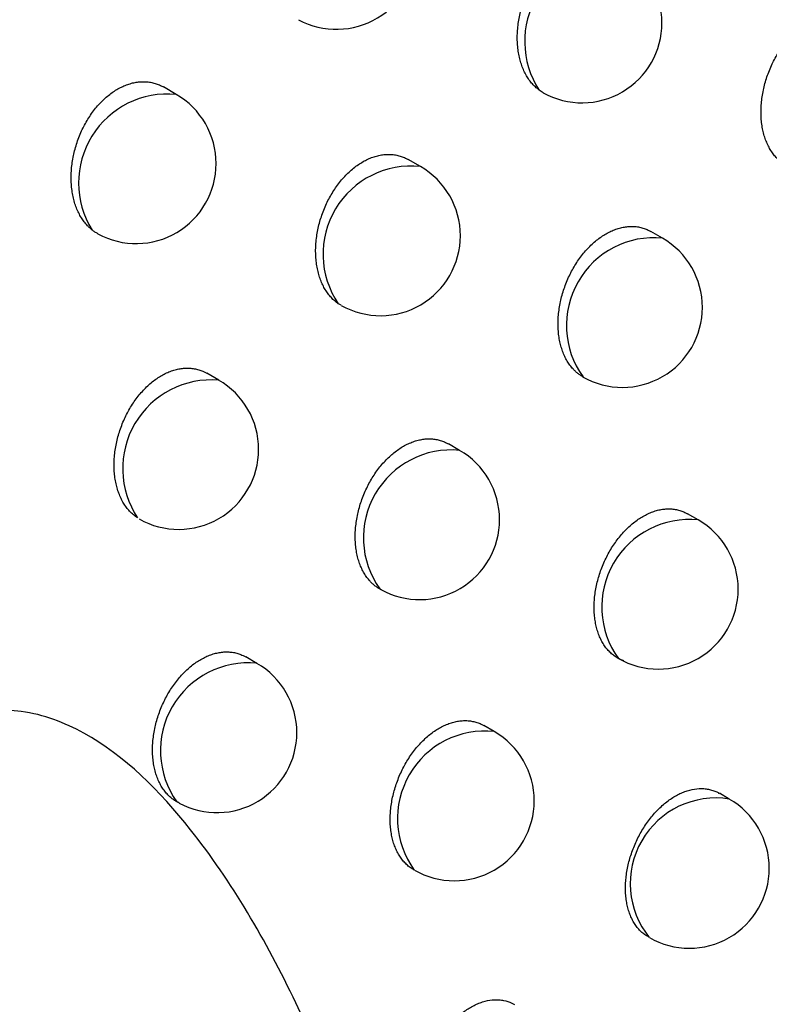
# Model space of a CAD drawing. Header units: millimetres. Extents: x -0.387 to 0.594, y -0.166 to 0.447.
# Tile 72 of 109: x 0.441 to 0.446, y -0.049 to -0.043. Entities that reach past the tile are written whole.
import ezdxf

# ---------------------------------------------------------------- set-up
doc = ezdxf.new("R2010")
doc.units = ezdxf.units.MM
doc.layers.add('FORMAT', color=7, linetype='Continuous')

msp = doc.modelspace()

# ---------------------------------------------------------------- linework, layer by layer
at = {"layer": 'FORMAT', "color": 7, "linetype": 'Continuous', "lineweight": 25}
for p, q in [((0.442124, -0.043226), (0.442045, -0.04318)), ((0.44442, -0.043216), (0.444395, -0.0432)), ((0.443652, -0.043677), (0.443576, -0.043634)), ((0.445166, -0.044125), (0.445094, -0.044084)), ((0.443157, -0.044545), (0.443139, -0.044535)), ((0.44239, -0.045013), (0.442316, -0.04497)), ((0.443897, -0.045452), (0.443827, -0.045411)), ((0.44539, -0.045887), (0.445323, -0.045848)), ((0.443407, -0.046323), (0.443397, -0.046318)), ((0.442629, -0.046784), (0.442559, -0.046743)), ((0.444114, -0.04721), (0.444048, -0.047172)), ((0.445584, -0.047632), (0.445522, -0.047596)), ((0.442145, -0.047658), (0.442129, -0.04765))]:
    msp.add_line(p, q, dxfattribs=at)
for centre, radius, start, end in [((0.443127, -0.042319), 0.0005, 241.685322, 0.000988), ((0.444857, -0.042896), 0.0005528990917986, 84.164701, 213.341508), ((0.444663, -0.042779), 0.0005, 0.000988, 60.003677), ((0.444663, -0.042779), 0.0005, 240.853669, 0.000988), ((0.44207, -0.04378), 0.0005562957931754, 84.519375, 211.972793), ((0.441874, -0.043659), 0.0005, 0.000988, 60.003677), ((0.441874, -0.043659), 0.0005, 241.354653, 0.000988), ((0.443593, -0.044225), 0.0005505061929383, 83.920027, 214.299621), ((0.443402, -0.04411), 0.0005, 0.000988, 60.003677), ((0.443402, -0.04411), 0.0005, 240.625517, 0.000988), ((0.445114, -0.044671), 0.0005487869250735, 84.533618, 215.842787), ((0.444916, -0.044558), 0.0005, 0.000988, 60.003677), ((0.444916, -0.044558), 0.0005, 240.064117, 0.000988), ((0.442344, -0.045566), 0.000554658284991, 85.155036, 213.805505), ((0.44214, -0.045446), 0.0005, 0.000988, 60.003677), ((0.44214, -0.045446), 0.0005, 240.373368, 0.000988), ((0.443845, -0.045999), 0.0005496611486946, 84.546463, 215.460891), ((0.443647, -0.045885), 0.0005, 0.000988, 60.003677), ((0.443647, -0.045885), 0.0005, 240.993247, 0.000988), ((0.445334, -0.046432), 0.0005478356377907, 84.124951, 215.882403), ((0.44514, -0.04632), 0.0005, 0.000988, 60.003677), ((0.44514, -0.04632), 0.0005, 240.003677, 0.000988), ((0.442575, -0.04733), 0.0005491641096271, 84.43265, 215.574704), ((0.442379, -0.047217), 0.0005, 0.000988, 60.003677), ((0.442379, -0.047217), 0.0005, 241.938792, 0.000988), ((0.444056, -0.047754), 0.0005471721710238, 83.969324, 216.03803), ((0.443864, -0.047643), 0.0005, 0.000988, 60.003677), ((0.443864, -0.047643), 0.0005, 240.003677, 0.000988), ((0.4455, -0.048161), 0.0005355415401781, 80.995047, 219.012307), ((0.445334, -0.048065), 0.0005, 0.000988, 60.003677), ((0.445334, -0.048065), 0.0005, 240.003677, 0.000988)]:
    msp.add_arc(centre, radius, start, end, dxfattribs=at)
for points, knots in [([(0.4221624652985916, -0.0459381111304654), (0.4244049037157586, -0.044404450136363), (0.4288900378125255, -0.0413369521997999), (0.437036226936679, -0.0359440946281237), (0.4460722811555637, -0.03013338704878), (0.4528716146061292, -0.0259167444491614), (0.4559995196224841, -0.0239769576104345)], [0, 0, 0, 0, 0.2011493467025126, 0.4023217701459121, 0.7250494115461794, 0.9999999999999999, 0.9999999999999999, 0.9999999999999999, 0.9999999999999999]), ([(0.457186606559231, -0.0268975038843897), (0.4566036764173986, -0.0273278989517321), (0.4536888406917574, -0.0294800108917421), (0.4470880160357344, -0.0345316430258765), (0.4393309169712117, -0.0408693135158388), (0.4330485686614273, -0.0463311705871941), (0.4294839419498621, -0.0495182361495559), (0.4277140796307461, -0.0511394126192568), (0.42682910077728, -0.0519500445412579)], [0, 0, 0, 0, 0.0561086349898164, 0.2805609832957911, 0.6399562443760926, 0.8199378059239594, 0.9099640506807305, 1, 1, 1, 1]), ([(0.4596334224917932, -0.0366857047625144), (0.4570056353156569, -0.0392502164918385), (0.451761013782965, -0.0443685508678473), (0.4465557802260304, -0.0496567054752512), (0.4439585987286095, -0.0522952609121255)], [0, 0, 0, 0, 0.5010441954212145, 1, 1, 1, 1]), ([(0.4443952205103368, -0.0431998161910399), (0.4443886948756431, -0.043194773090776), (0.4443756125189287, -0.043184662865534), (0.4443563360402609, -0.0431657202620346), (0.4443373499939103, -0.0431432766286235), (0.444319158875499, -0.0431165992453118), (0.4443029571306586, -0.0430870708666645), (0.4442890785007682, -0.0430550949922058), (0.4442776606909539, -0.0430210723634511), (0.4442687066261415, -0.0429850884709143), (0.4442622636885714, -0.0429469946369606), (0.4442585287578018, -0.0429075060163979), (0.4442575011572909, -0.0428671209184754), (0.4442591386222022, -0.0428259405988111), (0.4442635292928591, -0.042783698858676), (0.4442706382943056, -0.042741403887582), (0.4442803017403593, -0.0426995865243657), (0.4442924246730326, -0.042658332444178), (0.4443071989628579, -0.0426172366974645), (0.444324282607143, -0.0425774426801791), (0.4443433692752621, -0.042539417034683), (0.4443643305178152, -0.0425031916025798), (0.4443874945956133, -0.0424683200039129), (0.4444122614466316, -0.0424358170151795), (0.4444382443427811, -0.0424060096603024), (0.4444653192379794, -0.0423788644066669), (0.4444938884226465, -0.0423540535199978), (0.4445232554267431, -0.0423322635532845), (0.4445530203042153, -0.0423136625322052), (0.4445830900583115, -0.0422981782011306), (0.4446138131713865, -0.0422856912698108), (0.4446445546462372, -0.0422765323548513), (0.4446749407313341, -0.0422707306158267), (0.4447049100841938, -0.0422682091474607), (0.4447346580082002, -0.0422690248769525), (0.4447636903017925, -0.0422732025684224), (0.4447916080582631, -0.0422807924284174), (0.4448158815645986, -0.0422901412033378), (0.4448302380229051, -0.0422983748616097), (0.444836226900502, -0.0423018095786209)], [0, 0, 0, 0, 0.0227250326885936, 0.0455583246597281, 0.0728247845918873, 0.1002766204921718, 0.1283097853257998, 0.1565425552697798, 0.1841708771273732, 0.2119893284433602, 0.2404073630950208, 0.269032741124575, 0.2967701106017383, 0.324701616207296, 0.3532490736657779, 0.3820110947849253, 0.4095355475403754, 0.4372554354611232, 0.4655976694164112, 0.4941575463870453, 0.5212311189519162, 0.5484977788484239, 0.576378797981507, 0.6044742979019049, 0.631069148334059, 0.657852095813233, 0.6852305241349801, 0.7128154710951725, 0.7391280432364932, 0.7656235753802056, 0.7926944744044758, 0.8199632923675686, 0.8463134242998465, 0.8728436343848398, 0.899937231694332, 0.9272234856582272, 0.9539075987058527, 0.9807722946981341, 1, 1, 1, 1]), ([(0.4459330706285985, -0.0436663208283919), (0.4459233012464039, -0.0436598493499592), (0.4459036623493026, -0.043646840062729), (0.4458789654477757, -0.0436231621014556), (0.445857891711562, -0.0435978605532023), (0.445840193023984, -0.0435713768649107), (0.4458245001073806, -0.0435420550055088), (0.4458111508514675, -0.0435103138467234), (0.4458002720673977, -0.0434765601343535), (0.4457918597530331, -0.0434408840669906), (0.4457859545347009, -0.0434031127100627), (0.4457827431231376, -0.0433639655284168), (0.4457822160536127, -0.0433239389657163), (0.4457843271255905, -0.0432831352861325), (0.4457891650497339, -0.0432412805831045), (0.4457966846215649, -0.0431993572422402), (0.4458067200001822, -0.0431578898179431), (0.4458191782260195, -0.0431169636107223), (0.4458342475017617, -0.0430761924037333), (0.4458515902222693, -0.0430366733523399), (0.4458709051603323, -0.04299886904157), (0.4458920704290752, -0.042962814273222), (0.4459153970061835, -0.0429280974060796), (0.4459403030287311, -0.0428956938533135), (0.445966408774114, -0.0428659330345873), (0.4459935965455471, -0.0428387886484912), (0.4460222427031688, -0.0428139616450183), (0.4460516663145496, -0.0427921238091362), (0.4460814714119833, -0.0427734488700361), (0.4461115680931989, -0.0427578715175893), (0.4461422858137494, -0.0427452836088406), (0.44617298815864, -0.0427360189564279), (0.4462033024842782, -0.0427301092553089), (0.4462331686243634, -0.0427274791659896), (0.4462627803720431, -0.0427281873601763), (0.4462916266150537, -0.0427322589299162), (0.4463193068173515, -0.042739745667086), (0.4463431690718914, -0.0427489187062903), (0.4463571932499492, -0.0427569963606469), (0.4463629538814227, -0.0427603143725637)], [0, 0, 0, 0, 0.0324047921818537, 0.065141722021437, 0.0918324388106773, 0.1187052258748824, 0.1461495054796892, 0.1737902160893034, 0.2007780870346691, 0.2279519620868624, 0.2557124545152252, 0.2836757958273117, 0.3107509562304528, 0.3380154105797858, 0.3658799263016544, 0.3939532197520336, 0.4208500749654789, 0.447937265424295, 0.4756296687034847, 0.5035333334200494, 0.5300559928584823, 0.5567670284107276, 0.5840766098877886, 0.6115948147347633, 0.6377206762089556, 0.6640307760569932, 0.6909237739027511, 0.7180187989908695, 0.7439117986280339, 0.7699847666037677, 0.7966238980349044, 0.8234578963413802, 0.8493858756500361, 0.8754914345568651, 0.9021532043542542, 0.9290054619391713, 0.9552158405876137, 0.9816042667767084, 1, 1, 1, 1]), ([(0.4415985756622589, -0.0440740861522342), (0.441593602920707, -0.0440699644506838), (0.4415836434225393, -0.0440617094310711), (0.4415670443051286, -0.0440452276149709), (0.441549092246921, -0.0440241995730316), (0.4415306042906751, -0.0439974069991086), (0.4415140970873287, -0.0439677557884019), (0.4414999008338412, -0.0439356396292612), (0.4414881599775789, -0.0439014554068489), (0.441478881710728, -0.043865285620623), (0.4414721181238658, -0.0438269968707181), (0.4414680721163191, -0.0437873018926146), (0.4414667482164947, -0.0437467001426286), (0.4414681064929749, -0.0437052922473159), (0.4414722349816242, -0.0436628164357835), (0.4414791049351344, -0.0436202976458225), (0.4414885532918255, -0.0435782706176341), (0.4415004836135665, -0.0435368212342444), (0.4415150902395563, -0.0434955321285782), (0.4415320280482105, -0.0434555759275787), (0.4415509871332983, -0.0434174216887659), (0.4415718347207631, -0.0433810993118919), (0.4415949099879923, -0.0433461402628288), (0.4416196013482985, -0.0433135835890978), (0.4416455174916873, -0.0432837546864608), (0.4416725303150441, -0.0432566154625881), (0.441701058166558, -0.0432318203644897), (0.4417303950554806, -0.0432100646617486), (0.4417601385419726, -0.0431915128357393), (0.4417901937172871, -0.0431760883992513), (0.4418209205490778, -0.0431636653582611), (0.4418516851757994, -0.0431545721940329), (0.4418821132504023, -0.0431488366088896), (0.4419121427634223, -0.0431463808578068), (0.441941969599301, -0.0431472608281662), (0.4419711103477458, -0.0431515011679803), (0.4419991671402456, -0.0431591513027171), (0.4420236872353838, -0.0431686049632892), (0.4420382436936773, -0.0431769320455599), (0.4420443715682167, -0.0431804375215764)], [0, 0, 0, 0, 0.0177251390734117, 0.0355002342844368, 0.0630661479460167, 0.0908190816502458, 0.1191581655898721, 0.1476983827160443, 0.1756668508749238, 0.2038276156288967, 0.2325947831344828, 0.2615716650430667, 0.2896619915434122, 0.317949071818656, 0.3468607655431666, 0.3759902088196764, 0.4038445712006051, 0.4318971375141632, 0.4605814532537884, 0.4894869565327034, 0.5168414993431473, 0.5443916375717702, 0.5725646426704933, 0.6009553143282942, 0.6277800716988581, 0.6547948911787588, 0.6824116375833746, 0.7102372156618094, 0.7367497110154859, 0.763446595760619, 0.7907232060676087, 0.8181991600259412, 0.84475145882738, 0.8714849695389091, 0.8987850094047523, 0.9262786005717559, 0.9531970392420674, 0.9802972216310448, 0.9999999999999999, 0.9999999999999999, 0.9999999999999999, 0.9999999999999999]), ([(0.4431385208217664, -0.0445349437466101), (0.4431308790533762, -0.0445293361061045), (0.4431155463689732, -0.0445180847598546), (0.4430943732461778, -0.0444974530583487), (0.4430746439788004, -0.0444740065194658), (0.4430566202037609, -0.0444473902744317), (0.443040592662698, -0.0444179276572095), (0.4430268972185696, -0.0443860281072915), (0.4430156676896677, -0.0443520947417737), (0.4430069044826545, -0.044316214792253), (0.4430006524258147, -0.044278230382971), (0.4429971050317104, -0.0442388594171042), (0.4429962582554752, -0.0441985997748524), (0.4429980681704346, -0.0441575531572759), (0.4430026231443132, -0.044115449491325), (0.4430098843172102, -0.0440732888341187), (0.4430196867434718, -0.0440315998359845), (0.4430319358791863, -0.0439904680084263), (0.4430468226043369, -0.0439494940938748), (0.4430640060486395, -0.0439098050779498), (0.4430831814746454, -0.0438718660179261), (0.4431042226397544, -0.0438357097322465), (0.4431274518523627, -0.0438009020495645), (0.4431522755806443, -0.0437684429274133), (0.4431783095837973, -0.0437386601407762), (0.4432054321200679, -0.0437115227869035), (0.4432340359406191, -0.0436867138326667), (0.4432634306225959, -0.0436649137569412), (0.4432932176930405, -0.0436462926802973), (0.4433233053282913, -0.0436307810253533), (0.4433540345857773, -0.043618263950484), (0.443384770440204, -0.0436090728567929), (0.4434151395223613, -0.0436032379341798), (0.4434450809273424, -0.0436006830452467), (0.4434747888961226, -0.0436014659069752), (0.4435037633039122, -0.0436056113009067), (0.4435316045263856, -0.0436131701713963), (0.4435557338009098, -0.0436224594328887), (0.4435699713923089, -0.0436306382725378), (0.4435758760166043, -0.043634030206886)], [0, 0, 0, 0, 0.0261514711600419, 0.052471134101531, 0.0795373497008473, 0.1067878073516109, 0.1346162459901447, 0.162643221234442, 0.1900469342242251, 0.2176393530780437, 0.2458269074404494, 0.2742202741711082, 0.301723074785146, 0.3294183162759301, 0.3577239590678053, 0.386242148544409, 0.4135425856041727, 0.4410366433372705, 0.4691469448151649, 0.4974726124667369, 0.5243492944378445, 0.551417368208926, 0.5790940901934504, 0.6069831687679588, 0.6334117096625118, 0.660026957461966, 0.6872331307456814, 0.7146441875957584, 0.7408100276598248, 0.7671577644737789, 0.7940775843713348, 0.8211942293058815, 0.8473981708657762, 0.8737813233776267, 0.9007253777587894, 0.9278613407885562, 0.9543813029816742, 0.9810809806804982, 1, 1, 1, 1]), ([(0.441634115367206, -0.0440972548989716), (0.4416279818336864, -0.0440939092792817), (0.4416156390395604, -0.0440871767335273), (0.4416042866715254, -0.0440784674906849), (0.4415985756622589, -0.0440740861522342)], [0, 0, 0, 0, 0.496932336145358, 0.9999999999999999, 0.9999999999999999, 0.9999999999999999, 0.9999999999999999]), ([(0.4446693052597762, -0.0449927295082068), (0.4446636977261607, -0.0449894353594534), (0.4446524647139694, -0.0449828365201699), (0.444636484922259, -0.044971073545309), (0.4446211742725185, -0.044957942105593), (0.4446045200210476, -0.044941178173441), (0.4445870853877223, -0.0449200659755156), (0.4445695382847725, -0.0448936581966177), (0.4445540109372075, -0.0448643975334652), (0.4445408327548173, -0.0448327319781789), (0.4445301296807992, -0.0447990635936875), (0.4445218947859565, -0.0447634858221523), (0.4445161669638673, -0.0447258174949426), (0.4445131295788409, -0.0446867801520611), (0.4445127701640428, -0.044646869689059), (0.4445150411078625, -0.0446061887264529), (0.4445200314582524, -0.0445644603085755), (0.444527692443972, -0.044522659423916), (0.4445378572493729, -0.0444813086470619), (0.4445504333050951, -0.0444404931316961), (0.4445656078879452, -0.044399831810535), (0.4445830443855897, -0.0443604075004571), (0.4446024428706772, -0.0443226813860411), (0.4446236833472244, -0.0442866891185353), (0.4446470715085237, -0.044252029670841), (0.4446720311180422, -0.0442196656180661), (0.4446981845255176, -0.0441899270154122), (0.444725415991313, -0.044162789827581), (0.4447540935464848, -0.044137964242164), (0.4447835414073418, -0.0441161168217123), (0.44481336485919, -0.0440974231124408), (0.4448434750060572, -0.0440818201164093), (0.4448741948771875, -0.0440692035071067), (0.4449048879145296, -0.0440599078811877), (0.4449351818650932, -0.0440539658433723), (0.4449650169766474, -0.0440513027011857), (0.4449945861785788, -0.0440519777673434), (0.4450233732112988, -0.0440560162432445), (0.4450509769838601, -0.044063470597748), (0.4450747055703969, -0.044072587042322), (0.4450886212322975, -0.0440806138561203), (0.4450943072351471, -0.0440838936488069)], [0, 0, 0, 0, 0.0180245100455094, 0.0361067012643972, 0.0543652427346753, 0.0726832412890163, 0.0991555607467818, 0.1258086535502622, 0.153029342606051, 0.1804451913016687, 0.2071939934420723, 0.2341272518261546, 0.2616422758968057, 0.2893584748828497, 0.3161865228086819, 0.3432020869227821, 0.3708119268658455, 0.398628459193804, 0.4252876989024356, 0.4521354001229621, 0.4795820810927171, 0.5072377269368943, 0.5335462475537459, 0.5600413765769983, 0.5871291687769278, 0.614423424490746, 0.6403614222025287, 0.6664821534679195, 0.6931808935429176, 0.7200799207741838, 0.7458017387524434, 0.7717023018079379, 0.7981652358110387, 0.8248217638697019, 0.8505786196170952, 0.8765120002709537, 0.902998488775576, 0.9296744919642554, 0.9556976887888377, 0.9818978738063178, 1, 1, 1, 1]), ([(0.4418827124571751, -0.0458741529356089), (0.4418738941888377, -0.0458680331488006), (0.4418561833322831, -0.0458557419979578), (0.4418330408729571, -0.0458333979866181), (0.4418125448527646, -0.0458089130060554), (0.4417946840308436, -0.0457823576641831), (0.4417788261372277, -0.0457529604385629), (0.4417653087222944, -0.0457211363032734), (0.441754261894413, -0.0456872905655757), (0.4417456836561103, -0.0456515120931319), (0.4417396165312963, -0.0456136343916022), (0.4417362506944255, -0.045574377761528), (0.4417355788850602, -0.0455342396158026), (0.4417375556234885, -0.0454933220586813), (0.4417422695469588, -0.0454513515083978), (0.4417496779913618, -0.0454093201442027), (0.4417596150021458, -0.0453677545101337), (0.4417719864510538, -0.0453267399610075), (0.4417869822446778, -0.0452858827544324), (0.4418042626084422, -0.0452462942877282), (0.4418235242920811, -0.0452084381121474), (0.4418446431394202, -0.0451723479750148), (0.4418679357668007, -0.0451376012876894), (0.4418928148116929, -0.0451051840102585), (0.4419188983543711, -0.0450754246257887), (0.4419460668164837, -0.0450482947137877), (0.4419747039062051, -0.0450234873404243), (0.4420041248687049, -0.0450016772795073), (0.442033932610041, -0.0449830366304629), (0.4420640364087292, -0.0449674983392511), (0.4420947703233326, -0.0449549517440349), (0.4421254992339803, -0.0449457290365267), (0.4421558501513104, -0.0449398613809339), (0.4421857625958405, -0.0449372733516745), (0.4422154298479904, -0.044938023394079), (0.4422443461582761, -0.044942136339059), (0.442272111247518, -0.0449496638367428), (0.4422961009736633, -0.0449588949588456), (0.442310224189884, -0.0449670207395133), (0.4423160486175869, -0.0449703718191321)], [0, 0, 0, 0, 0.0296365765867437, 0.0595229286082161, 0.0863847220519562, 0.1134295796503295, 0.1410489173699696, 0.1688656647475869, 0.1960420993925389, 0.2234057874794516, 0.2513600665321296, 0.2795185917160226, 0.3067850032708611, 0.3342421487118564, 0.3623041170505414, 0.3905766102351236, 0.4176508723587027, 0.4449169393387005, 0.4727931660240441, 0.500882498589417, 0.5275586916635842, 0.5544245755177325, 0.5818934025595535, 0.609572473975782, 0.6358293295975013, 0.662271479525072, 0.6892999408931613, 0.7165316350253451, 0.7425441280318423, 0.7687374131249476, 0.79549936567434, 0.8224570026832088, 0.8485078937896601, 0.8747370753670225, 0.901524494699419, 0.9285030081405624, 0.9548527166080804, 0.9813812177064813, 1, 1, 1, 1]), ([(0.4434066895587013, -0.0463232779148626), (0.4434003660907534, -0.0463198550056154), (0.4433876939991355, -0.0463129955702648), (0.4433697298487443, -0.046300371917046), (0.4433525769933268, -0.0462860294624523), (0.4433348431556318, -0.0462682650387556), (0.4433170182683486, -0.0462465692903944), (0.443299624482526, -0.046220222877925), (0.4432842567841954, -0.04619102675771), (0.4432712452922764, -0.0461594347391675), (0.4432607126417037, -0.0461258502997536), (0.4432526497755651, -0.0460903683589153), (0.4432470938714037, -0.0460528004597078), (0.4432442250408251, -0.0460138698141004), (0.4432440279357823, -0.0459740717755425), (0.4432464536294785, -0.0459335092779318), (0.4432515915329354, -0.0458919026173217), (0.4432593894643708, -0.045850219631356), (0.4432696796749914, -0.0458089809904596), (0.4432823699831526, -0.0457682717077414), (0.4432976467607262, -0.0457277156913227), (0.4433151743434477, -0.0456883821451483), (0.4433346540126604, -0.0456507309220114), (0.4433559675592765, -0.0456147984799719), (0.4433794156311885, -0.0455801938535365), (0.4434044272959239, -0.0455478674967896), (0.4434306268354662, -0.0455181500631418), (0.4434579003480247, -0.0454910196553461), (0.4434866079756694, -0.0454661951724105), (0.4435160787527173, -0.045444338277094), (0.4435459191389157, -0.0454256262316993), (0.44357604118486, -0.0454099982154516), (0.4436067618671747, -0.0453973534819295), (0.4436374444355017, -0.0453880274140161), (0.443667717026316, -0.0453820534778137), (0.4436975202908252, -0.0453793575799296), (0.4437270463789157, -0.0453799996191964), (0.4437557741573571, -0.0453840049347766), (0.4437833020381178, -0.0453914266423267), (0.4438069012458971, -0.0454004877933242), (0.4438207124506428, -0.0454084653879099), (0.4438263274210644, -0.0454117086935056)], [0, 0, 0, 0, 0.0198983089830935, 0.0398757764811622, 0.0600965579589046, 0.0803996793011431, 0.1066484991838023, 0.1330767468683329, 0.1600685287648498, 0.1872541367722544, 0.2137600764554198, 0.2404488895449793, 0.267714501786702, 0.2951795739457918, 0.3217574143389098, 0.3485209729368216, 0.3758729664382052, 0.4034295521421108, 0.4298477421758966, 0.4564525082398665, 0.4836500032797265, 0.5110541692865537, 0.5371438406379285, 0.5634183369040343, 0.5902795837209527, 0.6173451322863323, 0.643088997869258, 0.6690140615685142, 0.6955121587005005, 0.7222087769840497, 0.747752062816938, 0.7734728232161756, 0.7997520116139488, 0.8262234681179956, 0.8518016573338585, 0.8775552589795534, 0.9038586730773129, 0.9303505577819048, 0.9561797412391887, 0.9821847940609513, 1, 1, 1, 1]), ([(0.4449238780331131, -0.046768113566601), (0.4449226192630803, -0.0467676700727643), (0.44491265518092, -0.0467641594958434), (0.4448944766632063, -0.0467561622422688), (0.4448702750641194, -0.0467418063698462), (0.4448474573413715, -0.0467241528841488), (0.4448264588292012, -0.0467034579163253), (0.4448075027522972, -0.0466799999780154), (0.4447906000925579, -0.0466538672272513), (0.4447757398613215, -0.0466248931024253), (0.4447632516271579, -0.0465935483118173), (0.4447532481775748, -0.0465602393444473), (0.4447457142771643, -0.0465250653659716), (0.4447406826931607, -0.0464878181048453), (0.4447383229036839, -0.0464492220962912), (0.4447386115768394, -0.0464097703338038), (0.4447414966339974, -0.0463695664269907), (0.4447470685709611, -0.0463283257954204), (0.4447552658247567, -0.0462869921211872), (0.4447659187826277, -0.0462460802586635), (0.444778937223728, -0.0462056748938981), (0.4447945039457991, -0.0461654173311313), (0.4448122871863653, -0.0461263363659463), (0.4448319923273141, -0.0460888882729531), (0.4448535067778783, -0.0460531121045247), (0.4448771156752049, -0.0460186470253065), (0.4449022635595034, -0.0459864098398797), (0.4449285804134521, -0.0459567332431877), (0.4449559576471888, -0.0459296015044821), (0.4449847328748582, -0.0459047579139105), (0.4450142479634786, -0.0458828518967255), (0.4450441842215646, -0.0458640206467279), (0.4450743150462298, -0.045848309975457), (0.4451050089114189, -0.0458355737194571), (0.4451355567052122, -0.0458261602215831), (0.4451657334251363, -0.0458200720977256), (0.4451954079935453, -0.0458172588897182), (0.4452247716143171, -0.0458177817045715), (0.4452532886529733, -0.0458216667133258), (0.4452805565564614, -0.04582896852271), (0.4453037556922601, -0.0458378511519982), (0.4453172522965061, -0.0458456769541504), (0.4453226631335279, -0.0458488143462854)], [0, 0, 0, 0, 0.0036484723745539, 0.0288803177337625, 0.0542847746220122, 0.0802307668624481, 0.1063626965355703, 0.131852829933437, 0.1575177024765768, 0.183731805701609, 0.2101349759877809, 0.23582894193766, 0.2617003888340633, 0.2881316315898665, 0.3147564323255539, 0.3405067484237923, 0.3664368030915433, 0.3929358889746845, 0.4196326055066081, 0.4452550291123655, 0.4710578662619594, 0.4974331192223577, 0.5240076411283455, 0.549367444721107, 0.5749062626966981, 0.6010127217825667, 0.6273165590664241, 0.65239966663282, 0.6776588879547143, 0.7034747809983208, 0.729483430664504, 0.7544066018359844, 0.7796851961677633, 0.8051441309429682, 0.8309730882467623, 0.8559266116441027, 0.8810516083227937, 0.9067146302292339, 0.9325623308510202, 0.9577201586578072, 0.9830498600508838, 1, 1, 1, 1]), ([(0.4421453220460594, -0.0476579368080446), (0.4421382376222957, -0.0476544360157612), (0.4421240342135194, -0.0476474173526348), (0.4421039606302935, -0.0476340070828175), (0.4420848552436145, -0.0476184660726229), (0.4420659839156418, -0.0475996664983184), (0.4420477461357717, -0.0475773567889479), (0.442030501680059, -0.0475510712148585), (0.4420152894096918, -0.0475219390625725), (0.442002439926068, -0.0474904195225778), (0.4419920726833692, -0.0474569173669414), (0.4419841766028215, -0.0474215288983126), (0.4419787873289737, -0.0473840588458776), (0.4419760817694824, -0.0473452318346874), (0.441976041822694, -0.0473055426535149), (0.4419786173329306, -0.0472650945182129), (0.4419838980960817, -0.0472236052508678), (0.4419918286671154, -0.0471820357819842), (0.4420022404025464, -0.0471409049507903), (0.4420150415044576, -0.0471002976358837), (0.4420304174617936, -0.0470598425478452), (0.4420480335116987, -0.0470205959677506), (0.4420675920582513, -0.0469830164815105), (0.4420889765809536, -0.0469471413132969), (0.4421124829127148, -0.0469125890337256), (0.4421375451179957, -0.0468802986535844), (0.442163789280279, -0.0468506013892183), (0.4421911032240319, -0.0468234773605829), (0.4422198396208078, -0.0467986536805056), (0.4422493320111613, -0.0467767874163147), (0.4422791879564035, -0.0467580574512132), (0.4423093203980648, -0.0467424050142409), (0.442340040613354, -0.0467297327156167), (0.4423707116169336, -0.0467203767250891), (0.4424009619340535, -0.0467143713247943), (0.4424307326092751, -0.046711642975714), (0.4424602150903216, -0.0467122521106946), (0.442488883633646, -0.0467162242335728), (0.4425163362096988, -0.0467236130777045), (0.4425398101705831, -0.0467326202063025), (0.4425535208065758, -0.0467405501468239), (0.4425590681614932, -0.0467437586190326)], [0, 0, 0, 0, 0.0218099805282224, 0.0437263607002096, 0.0659718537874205, 0.0883292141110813, 0.1143483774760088, 0.1405455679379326, 0.1673020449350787, 0.1942509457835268, 0.2205090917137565, 0.2469484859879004, 0.2739595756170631, 0.3011683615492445, 0.3274917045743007, 0.353998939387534, 0.3810886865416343, 0.4083809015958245, 0.4345534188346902, 0.4609106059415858, 0.4878542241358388, 0.5150022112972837, 0.5408672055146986, 0.5669152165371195, 0.5935440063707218, 0.6203749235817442, 0.6459173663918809, 0.6716394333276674, 0.6979294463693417, 0.724416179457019, 0.7497726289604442, 0.7753052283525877, 0.8013921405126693, 0.8276699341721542, 0.8530609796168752, 0.8786262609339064, 0.9047378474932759, 0.9310367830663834, 0.9566641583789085, 0.9824662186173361, 0.9999999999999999, 0.9999999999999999, 0.9999999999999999, 0.9999999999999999]), ([(0.4439585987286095, -0.0522952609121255), (0.4436631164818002, -0.0511174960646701), (0.4432562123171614, -0.0494956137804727), (0.4423084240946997, -0.047868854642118), (0.4417016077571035, -0.0472596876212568), (0.4411842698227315, -0.0470607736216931), (0.4407827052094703, -0.0470817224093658), (0.4404115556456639, -0.0472861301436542), (0.4400390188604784, -0.0476844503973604), (0.4395981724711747, -0.0484644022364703), (0.4392151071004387, -0.0496231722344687), (0.4390644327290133, -0.0505301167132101), (0.4389911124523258, -0.0509714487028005)], [0, 0, 0, 0, 0.3425360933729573, 0.4717013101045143, 0.569259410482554, 0.6152446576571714, 0.6544019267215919, 0.693843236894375, 0.7277616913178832, 0.7846920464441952, 0.8952281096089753, 1, 1, 1, 1]), ([(0.4436080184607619, -0.0480724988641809), (0.4436031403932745, -0.0480697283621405), (0.4435900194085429, -0.0480622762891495), (0.4435704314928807, -0.0480465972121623), (0.4435494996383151, -0.0480260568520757), (0.4435306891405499, -0.0480026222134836), (0.4435139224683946, -0.04797655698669), (0.4434992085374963, -0.0479476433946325), (0.443486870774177, -0.0479163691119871), (0.4434770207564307, -0.047883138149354), (0.4434696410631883, -0.0478480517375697), (0.4434647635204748, -0.0478108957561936), (0.4434625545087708, -0.047772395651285), (0.4434629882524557, -0.047733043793), (0.4434660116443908, -0.0476929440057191), (0.4434717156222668, -0.0476518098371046), (0.4434800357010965, -0.0476105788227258), (0.443490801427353, -0.047569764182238), (0.4435039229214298, -0.0475294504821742), (0.4435195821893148, -0.0474892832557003), (0.4435374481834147, -0.0474502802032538), (0.4435572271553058, -0.0474128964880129), (0.4435788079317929, -0.0473771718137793), (0.4436024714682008, -0.047342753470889), (0.4436276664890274, -0.0473105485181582), (0.4436540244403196, -0.0472808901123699), (0.4436814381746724, -0.0472537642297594), (0.443710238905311, -0.0472289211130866), (0.4437397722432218, -0.0472070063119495), (0.4437697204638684, -0.0471881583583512), (0.4437998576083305, -0.0471724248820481), (0.4438305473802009, -0.0471596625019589), (0.443861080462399, -0.0471502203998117), (0.4438912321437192, -0.0471441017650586), (0.44392087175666, -0.0471412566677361), (0.4439501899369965, -0.0471417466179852), (0.4439786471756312, -0.0471455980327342), (0.444005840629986, -0.0471528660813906), (0.444028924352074, -0.0471616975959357), (0.4440423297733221, -0.0471694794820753), (0.4440476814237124, -0.0471725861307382)], [0, 0, 0, 0, 0.0159842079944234, 0.0429941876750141, 0.0701980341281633, 0.0967163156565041, 0.1234165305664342, 0.1506887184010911, 0.1781578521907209, 0.2048745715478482, 0.2317759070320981, 0.2592595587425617, 0.2869445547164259, 0.3137149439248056, 0.3406721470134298, 0.3682206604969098, 0.3959744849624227, 0.4226185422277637, 0.4494500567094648, 0.4768761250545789, 0.5045090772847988, 0.5308957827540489, 0.5574685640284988, 0.5846311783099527, 0.6119988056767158, 0.6381152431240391, 0.6644149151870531, 0.6912936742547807, 0.7183729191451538, 0.7443340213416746, 0.7706653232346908, 0.7971844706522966, 0.8240890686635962, 0.8500814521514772, 0.8762525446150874, 0.9029845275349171, 0.9299091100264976, 0.9561027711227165, 0.9824755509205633, 1, 1, 1, 1]), ([(0.4450748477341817, -0.0484925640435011), (0.4450699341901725, -0.0484897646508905), (0.4450569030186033, -0.048482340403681), (0.4450375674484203, -0.0484667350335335), (0.4450170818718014, -0.0484463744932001), (0.4449987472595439, -0.0484231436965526), (0.4449824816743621, -0.0483973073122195), (0.4449682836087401, -0.0483686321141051), (0.4449564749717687, -0.0483376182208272), (0.4449471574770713, -0.0483046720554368), (0.4449403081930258, -0.0482698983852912), (0.4449359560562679, -0.0482330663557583), (0.4449342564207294, -0.0481949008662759), (0.4449351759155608, -0.0481558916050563), (0.4449386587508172, -0.0481161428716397), (0.4449447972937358, -0.0480753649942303), (0.4449535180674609, -0.048034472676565), (0.4449646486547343, -0.0479939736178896), (0.4449781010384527, -0.0479539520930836), (0.4449940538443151, -0.0479140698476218), (0.44501217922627, -0.0478753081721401), (0.4450321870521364, -0.0478381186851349), (0.4450539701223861, -0.0478025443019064), (0.4450777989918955, -0.0477682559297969), (0.4451114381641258, -0.0477255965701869), (0.4451478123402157, -0.0476873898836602), (0.4451860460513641, -0.0476544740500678), (0.4452252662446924, -0.047625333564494), (0.4452656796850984, -0.0476019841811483), (0.4453062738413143, -0.047584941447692), (0.4453468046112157, -0.0475722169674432), (0.4453868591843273, -0.0475660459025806), (0.4454254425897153, -0.0475665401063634), (0.4454536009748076, -0.0475702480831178), (0.4454805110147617, -0.0475773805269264), (0.4455031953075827, -0.047586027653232), (0.4455162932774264, -0.0475936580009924), (0.4455214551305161, -0.0475966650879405)], [0, 0, 0, 0, 0.0163669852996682, 0.0434067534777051, 0.0706416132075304, 0.0971322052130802, 0.1238049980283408, 0.1510509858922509, 0.1784944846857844, 0.2051416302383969, 0.2319730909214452, 0.2593859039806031, 0.2869996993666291, 0.3136895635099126, 0.3405654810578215, 0.3680298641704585, 0.3956983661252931, 0.4222885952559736, 0.4490653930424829, 0.4764332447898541, 0.504006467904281, 0.53039256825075, 0.5569641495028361, 0.5841230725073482, 0.611485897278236, 0.6641583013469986, 0.6908976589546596, 0.718030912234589, 0.7704515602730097, 0.7970589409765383, 0.8240532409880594, 0.8765242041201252, 0.9031532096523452, 0.9301649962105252, 0.9564015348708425, 0.9828180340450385, 1, 1, 1, 1]), ([(0.4437915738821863, -0.049811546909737), (0.4437866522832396, -0.0498087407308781), (0.4437736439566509, -0.0498013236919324), (0.4437543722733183, -0.0497857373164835), (0.4437339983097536, -0.0497654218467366), (0.4437157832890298, -0.0497422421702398), (0.4436996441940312, -0.0497164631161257), (0.4436855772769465, -0.0496878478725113), (0.4436739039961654, -0.0496568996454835), (0.4436647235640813, -0.0496240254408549), (0.443658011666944, -0.0495893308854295), (0.4436537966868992, -0.0495525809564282), (0.443652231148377, -0.049514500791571), (0.4436532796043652, -0.0494755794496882), (0.4436568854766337, -0.0494359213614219), (0.4436631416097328, -0.0493952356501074), (0.4436719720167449, -0.0493544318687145), (0.4436832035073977, -0.0493140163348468), (0.4436967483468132, -0.049274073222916), (0.4437127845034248, -0.0492342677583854), (0.4437309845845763, -0.0491955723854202), (0.4437510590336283, -0.0491584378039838), (0.4437729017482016, -0.0491229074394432), (0.4437967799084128, -0.0490886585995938), (0.443830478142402, -0.0490460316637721), (0.4438668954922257, -0.0490078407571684), (0.4439051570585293, -0.0489749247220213), (0.4439443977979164, -0.0489457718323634), (0.4439848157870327, -0.0489223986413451), (0.4440253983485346, -0.0489053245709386), (0.4440659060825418, -0.0488925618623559), (0.4441059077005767, -0.048886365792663), (0.4441444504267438, -0.048886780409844), (0.4441818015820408, -0.0488918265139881), (0.4442141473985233, -0.0489017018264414), (0.4442350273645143, -0.0489138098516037), (0.4442400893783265, -0.0489167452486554)], [0, 0, 0, 0, 0.0164616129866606, 0.0435098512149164, 0.0707534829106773, 0.0972389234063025, 0.1239066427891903, 0.1511479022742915, 0.1785868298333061, 0.2052183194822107, 0.2320340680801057, 0.2594309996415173, 0.2870288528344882, 0.3136995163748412, 0.34055606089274, 0.3680004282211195, 0.3956486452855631, 0.4222252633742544, 0.4489882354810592, 0.4763414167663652, 0.5038996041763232, 0.5302847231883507, 0.5568551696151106, 0.5840123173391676, 0.6113730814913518, 0.6640711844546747, 0.6908233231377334, 0.7179692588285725, 0.7704330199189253, 0.7970622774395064, 0.824078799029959, 0.8765918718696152, 0.9032424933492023, 0.9302765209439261, 0.9830966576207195, 1, 1, 1, 1])]:
    msp.add_open_spline(points, degree=3, knots=knots, dxfattribs=at)

doc.saveas('drawing.dxf')
